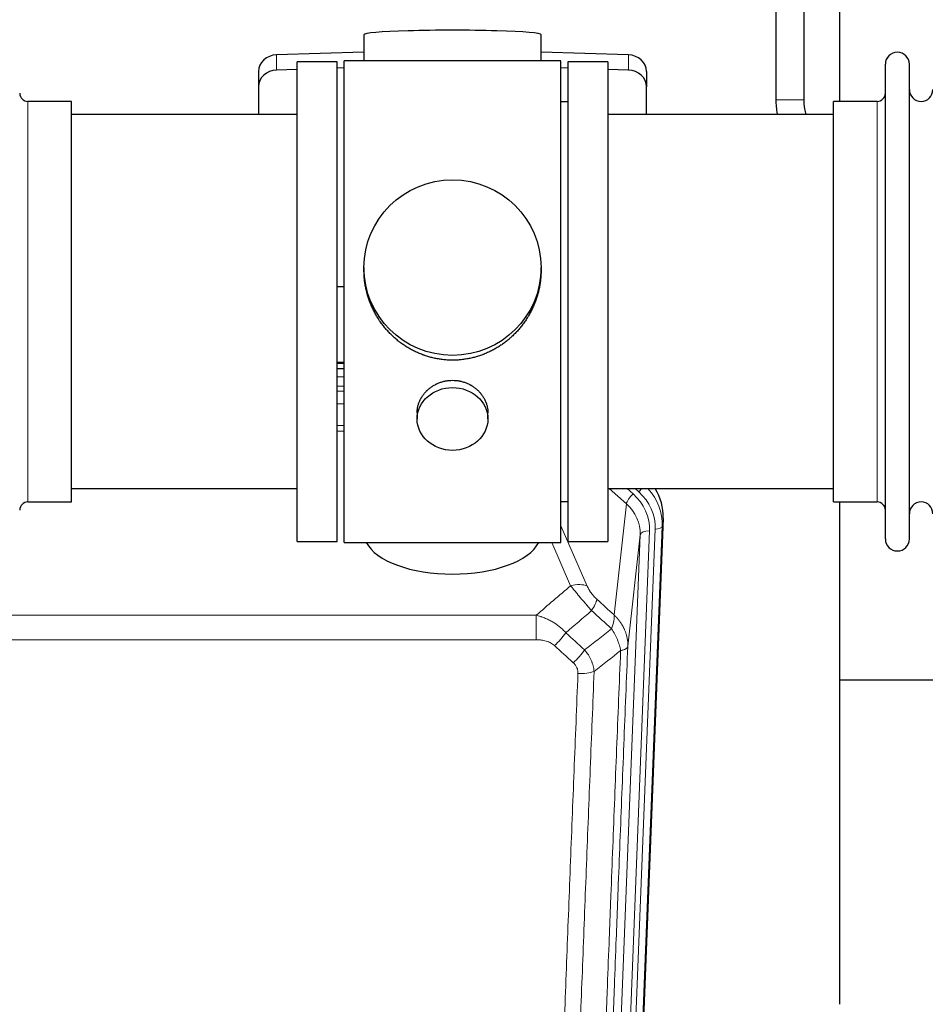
# Model space of a CAD drawing. Header units: inches. Extents: x 0 to 23760, y -13 to 16800.
# Tile 69 of 256: x 6763 to 7148, y 5975 to 6393. Entities that reach past the tile are written whole.
import ezdxf

# ---------------------------------------------------------------- set-up
doc = ezdxf.new("R2010")
doc.units = ezdxf.units.IN
doc.layers.add('1', color=7, linetype='Continuous', true_color=0xffffff)

msp = doc.modelspace()

# ---------------------------------------------------------------- linework, layer by layer
at = {"layer": '1', "color": 2, "linetype": 'Continuous', "lineweight": 25}
for p, q in [((7083.97, 6547.108), (7083.97, 6359.134)), ((7095.97, 6359.134), (7095.97, 6547.108)), ((7111.194, 6358.461), (7111.194, 6397.66)), ((6908.87, 6386.805), (6908.87, 6375.741)), ((6984.198, 6375.742), (6984.198, 6386.805)), ((6908.871, 6379.378), (6871.755, 6378.228)), ((7021.313, 6378.228), (6984.197, 6379.378)), ((6897.534, 6375.311), (6880.534, 6375.311)), ((6880.534, 6171.311), (6880.534, 6375.311)), ((6897.534, 6171.311), (6897.534, 6375.311)), ((6945.246, 6375.741), (6900.534, 6375.741)), ((6900.534, 6170.881), (6900.534, 6375.741)), ((6992.534, 6375.741), (6945.246, 6375.741)), ((6992.534, 6170.881), (6992.534, 6375.741)), ((7012.534, 6375.311), (6995.534, 6375.311)), ((6995.534, 6375.311), (6995.534, 6171.311)), ((7012.534, 6375.311), (7012.534, 6171.311)), ((6864.034, 6371.137), (6864.034, 6364.672)), ((6880.534, 6372.036), (6871.755, 6371.764)), ((6900.534, 6372.655), (6897.535, 6372.563)), ((6995.533, 6372.563), (6992.533, 6372.655)), ((7021.313, 6371.764), (7012.533, 6372.036)), ((7029.034, 6371.137), (7029.034, 6364.672)), ((7130.534, 6362.811), (7130.534, 6374.211)), ((7140.734, 6362.811), (7140.734, 6374.211)), ((6864.034, 6364.672), (6864.034, 6352.811)), ((7029.034, 6352.811), (7029.034, 6364.672)), ((7130.534, 6172.411), (7130.534, 6362.811)), ((7140.734, 6172.411), (7140.734, 6362.811)), ((6784.534, 6358.461), (6766.034, 6358.461)), ((6784.534, 6188.161), (6784.534, 6358.461)), ((7127.034, 6358.461), (7108.534, 6358.461)), ((7108.534, 6348.84), (7108.534, 6358.461)), ((6995.534, 6358.311), (6992.534, 6358.311)), ((6880.534, 6352.811), (6784.534, 6352.811)), ((7108.534, 6352.811), (7012.534, 6352.811)), ((7108.534, 6188.161), (7108.534, 6348.84)), ((6908.894, 6287.8), (6908.894, 6286.663)), ((6984.173, 6286.662), (6984.173, 6287.8)), ((6897.535, 6279.801), (6900.534, 6279.708)), ((6900.532, 6247.43), (6897.534, 6247.43)), ((6897.532, 6244.925), (6900.531, 6244.925)), ((6931.486, 6226.027), (6931.486, 6223.443)), ((6961.582, 6223.443), (6961.582, 6226.016)), ((6784.534, 6193.811), (6880.534, 6193.811)), ((7012.534, 6193.811), (7108.534, 6193.811)), ((6766.034, 6188.161), (6784.534, 6188.161)), ((6992.534, 6188.311), (6995.534, 6188.311)), ((7108.534, 6188.161), (7127.034, 6188.161)), ((7111.194, 5974.593), (7111.194, 6188.157)), ((7036.056, 6181.309), (7022.938, 5848.108)), ((6880.534, 6171.311), (6897.534, 6171.311)), ((6900.534, 6170.881), (6992.534, 6170.881)), ((6995.534, 6171.311), (7012.534, 6171.311)), ((7183.131, 6112.437), (7111.122, 6112.437))]:
    msp.add_line(p, q, dxfattribs=at)
at = {"layer": '1', "color": 110, "linetype": 'Continuous', "lineweight": 13}
for p, q in [((6871.755, 6378.228), (6871.755, 6371.764)), ((7021.313, 6378.228), (7021.313, 6371.764)), ((6766.034, 6188.161), (6766.034, 6358.461)), ((7083.97, 6359.134), (7095.97, 6359.134)), ((7127.034, 6348.84), (7127.034, 6358.461)), ((7127.034, 6188.161), (7127.034, 6348.84)), ((6900.532, 6247.04), (6897.534, 6247.04)), ((6897.532, 6241.288), (6900.532, 6241.288)), ((6900.532, 6237.318), (6897.532, 6237.318)), ((6897.532, 6235.227), (6900.531, 6235.227)), ((6900.531, 6229.933), (6897.532, 6229.933)), ((6897.533, 6220.675), (6900.532, 6220.675)), ((6900.532, 6218.23), (6897.533, 6218.23)), ((7020.46, 6187.334), (7013.157, 6193.812)), ((7023.284, 6191.59), (7020.779, 6193.812)), ((7025.676, 6192.426), (7024.113, 6193.812)), ((7015.235, 6140.135), (7020.46, 6187.334)), ((7036.056, 6181.309), (7035.675, 6177.871)), ((6992.534, 6178.064), (7003.808, 6152.385)), ((7030.289, 6175.816), (7017.223, 5843.922)), ((7019.57, 5843.629), (7032.681, 6176.651)), ((7035.675, 6177.871), (7022.564, 5844.849)), ((6996.747, 6152.534), (6988.691, 6170.882)), ((7013.231, 5842.295), (7026.297, 6174.189)), ((7026.297, 6174.189), (7021.05, 6126.783)), ((6748.948, 6140.015), (6982.12, 6140.015)), ((6982.12, 6129.583), (6982.12, 6140.015)), ((6982.12, 6129.583), (6748.948, 6129.583))]:
    msp.add_line(p, q, dxfattribs=at)
at = {"layer": '1', "color": 2, "linetype": 'Continuous', "lineweight": 25}
for centre, radius, start, end in [((7135.634, 6374.211), 5.1, 0, 180), ((7145.734, 6363.461), 5, 180, 0), ((6766.034, 6361.961), 3.5, 180, 270), ((7127.034, 6361.961), 3.5, 270, 0), ((6766.034, 6184.661), 3.5, 90, 180), ((7127.034, 6184.661), 3.5, 0, 90), ((7145.734, 6183.161), 5, 0, 180), ((7135.634, 6172.411), 5.1, 180, 0)]:
    msp.add_arc(centre, radius, start, end, dxfattribs=at)
for centre, major_axis, ratio, start_param, end_param in [((6946.534, 6386.805), (37.664, 0), 0.0504434, 0, 3.1415927), ((6872.034, 6371.137), (8, 0), 0.8870108, 1.6057029, 3.1415927), ((7021.034, 6371.137), (8, 0), 0.8870108, 0, 1.5358897), ((6872.034, 6364.672), (8, 0), 0.8870108, 1.6057029, 3.1415927), ((7021.034, 6364.672), (8, 0), 0.8870108, 0, 1.5358897), ((7009.034, 6182.117), (-27.038, -0.124), 0.8859493, 3.102669, 3.6464193), ((6946.534, 6174.853), (37.64, 0), 0.4617486, 3.372107, 6.0525728)]:
    msp.add_ellipse(centre, major_axis=major_axis, ratio=ratio, start_param=start_param, end_param=end_param, dxfattribs=at)
for centre, major_axis, ratio in [((6946.534, 6287.8), (37.64, 0), 0.9914449), ((6946.534, 6223.443), (-15.048, 0), 0.8870108)]:
    msp.add_ellipse(centre, major_axis=major_axis, ratio=ratio, dxfattribs=at)
at = {"layer": '1', "color": 110, "linetype": 'Continuous', "lineweight": 13}
for centre, major_axis, ratio, start_param, end_param in [((7023.284, 6189.743), (2.654, 2.992), 0.3265056, 1.2180917, 2.7365282), ((7006.27, 6176.534), (-24.034, -0.11), 0.8859493, 3.102669, 3.9217821), ((7025.676, 6193.811), (1.991, 2.244), 0.3265056, 4.3596844, 4.9945095), ((7008.662, 6177.37), (-24.034, -0.11), 0.8859493, 3.102669, 3.9217821), ((7008.662, 6178.755), (27.029, -0.244), 0.8851019, 6.2564288, 6.9740615), ((7006.27, 6174.687), (-20.033, -0.591), 0.8872905, 3.0803315, 3.8994446), ((7030.289, 6173.969), (3.997, -0.157), 0.4614673, 1.5889619, 3.1073983), ((7032.681, 6178.037), (2.998, -0.118), 0.4614673, 4.7305545, 6.248991), ((6996.747, 6146.363), (-9.156, -4.02), 0.5833249, 3.617995, 4.4616661), ((7000.834, 6140.765), (-6.719, -7.407), 0.3029797, 1.994528, 2.7400357), ((6989.878, 6131.378), (-6.736, -7.391), 0.3030979, 1.2497453, 1.9956357), ((6997.887, 6124.085), (6.729, 7.397), 0.3051216, 4.388767, 5.1358022), ((6999.859, 6119.492), (-9.992, 0.404), 0.431453, 1.5882535, 2.3480729)]:
    msp.add_ellipse(centre, major_axis=major_axis, ratio=ratio, start_param=start_param, end_param=end_param, dxfattribs=at)
at = {"layer": '1', "color": 2, "linetype": 'Continuous', "lineweight": 25}
for points, knots in [([(7083.97, 6359.134), (7083.989, 6357.119), (7084.205, 6355.012), (7084.635, 6352.936), (7084.663, 6352.803)], [0, 0, 0, 0, 0.9361938, 1, 1, 1, 1]), ([(7097.003, 6352.787), (7096.716, 6353.613), (7096.157, 6355.7), (7095.959, 6357.835), (7095.969, 6359.134)], [0, 0, 0, 0, 0.4051872, 1, 1, 1, 1]), ([(6946.534, 6248.428), (6945.906, 6248.428), (6944.657, 6248.461), (6942.8, 6248.606), (6940.96, 6248.845), (6939.137, 6249.177), (6937.33, 6249.603), (6936.137, 6249.948), (6935.246, 6250.231), (6934.95, 6250.33), (6934.581, 6250.457), (6934.507, 6250.483), (6934.359, 6250.535), (6934.139, 6250.614), (6933.334, 6250.91), (6932.038, 6251.433), (6930.356, 6252.212), (6928.719, 6253.071), (6927.126, 6254.009), (6925.576, 6255.027), (6924.572, 6255.759), (6923.954, 6256.233), (6923.831, 6256.329), (6923.586, 6256.521), (6923.221, 6256.812), (6922.862, 6257.109), (6922.152, 6257.71), (6921.228, 6258.532), (6919.907, 6259.825), (6918.649, 6261.18), (6917.455, 6262.594), (6916.701, 6263.578), (6916.152, 6264.332), (6915.881, 6264.712), (6915.617, 6265.099), (6915.442, 6265.358), (6915.355, 6265.488), (6914.926, 6266.141), (6914.266, 6267.198), (6913.357, 6268.821), (6912.529, 6270.48), (6911.782, 6272.174), (6911.114, 6273.906), (6910.724, 6275.084), (6910.452, 6275.978), (6910.321, 6276.427), (6910.178, 6276.955), (6910.119, 6277.182), (6910.079, 6277.334), (6910.06, 6277.41), (6909.888, 6278.093), (6909.613, 6279.311), (6909.293, 6281.141), (6909.064, 6282.975), (6908.926, 6284.813), (6908.894, 6286.061), (6908.894, 6286.696), (6908.894, 6286.715)], [0, 0, 0, 0, 0.0312188, 0.0624376, 0.0936563, 0.1248751, 0.1560939, 0.1873127, 0.1873127, 0.2029221, 0.2029221, 0.2068244, 0.2068244, 0.2107268, 0.2185315, 0.2497502, 0.280969, 0.3121878, 0.3434066, 0.3746254, 0.4058442, 0.4058442, 0.4136489, 0.4136489, 0.4214535, 0.4370629, 0.4370629, 0.4682817, 0.4995005, 0.5307193, 0.5619381, 0.5931568, 0.5931568, 0.6087662, 0.6165709, 0.6165709, 0.6243756, 0.6243756, 0.6555944, 0.6868132, 0.718032, 0.7492507, 0.7804695, 0.8116883, 0.8116883, 0.8272977, 0.8351024, 0.8390047, 0.8390047, 0.8429071, 0.8429071, 0.8741259, 0.9053447, 0.9365634, 0.9677822, 0.999001, 1, 1, 1, 1]), ([(6984.173, 6286.71), (6984.173, 6286.697), (6984.174, 6286.07), (6984.142, 6284.829), (6984.005, 6282.989), (6983.776, 6281.151), (6983.563, 6279.928), (6983.379, 6279.011), (6983.298, 6278.629), (6983.21, 6278.247), (6983.175, 6278.095), (6983.157, 6278.019), (6983.102, 6277.79), (6982.916, 6277.03), (6982.54, 6275.678), (6981.954, 6273.91), (6981.286, 6272.175), (6980.536, 6270.475), (6979.703, 6268.808), (6979.093, 6267.719), (6978.694, 6267.045), (6978.613, 6266.911), (6978.451, 6266.644), (6978.204, 6266.245), (6977.952, 6265.852), (6977.438, 6265.072), (6976.73, 6264.053), (6975.602, 6262.581), (6974.408, 6261.167), (6973.146, 6259.811), (6972.261, 6258.945), (6971.579, 6258.31), (6971.234, 6257.996), (6970.883, 6257.687), (6970.647, 6257.483), (6970.528, 6257.382), (6969.934, 6256.879), (6968.967, 6256.101), (6967.469, 6255.012), (6965.925, 6253.999), (6964.335, 6253.063), (6962.697, 6252.205), (6961.572, 6251.684), (6960.717, 6251.314), (6960.286, 6251.134), (6959.85, 6250.962), (6959.631, 6250.877), (6959.558, 6250.849), (6959.412, 6250.794), (6958.755, 6250.545), (6957.505, 6250.114), (6955.723, 6249.599), (6953.922, 6249.176), (6952.104, 6248.844), (6950.267, 6248.606), (6949.03, 6248.509), (6948.097, 6248.461), (6947.63, 6248.442), (6947.083, 6248.432), (6946.848, 6248.429), (6946.691, 6248.428), (6946.612, 6248.428), (6946.534, 6248.428)], [0, 0, 0, 0, 0.0006246, 0.0318551, 0.0630856, 0.0943161, 0.1255465, 0.1255465, 0.1411618, 0.1450656, 0.1450656, 0.1489694, 0.1489694, 0.156777, 0.1880075, 0.219238, 0.2504685, 0.2816989, 0.3129294, 0.3441599, 0.3441599, 0.3519675, 0.3519675, 0.3597751, 0.3753904, 0.3753904, 0.4066209, 0.4378513, 0.4690818, 0.5003123, 0.5315428, 0.5315428, 0.547158, 0.5549656, 0.5549656, 0.5627733, 0.5627733, 0.5940037, 0.6252342, 0.6564647, 0.6876952, 0.7189257, 0.7501562, 0.7501562, 0.7657714, 0.773579, 0.773579, 0.7774828, 0.7774828, 0.7813866, 0.8126171, 0.8438476, 0.8750781, 0.9063086, 0.937539, 0.9687695, 0.9687695, 0.9843848, 0.9921924, 0.9960962, 0.9960962, 1, 1, 1, 1]), ([(6931.486, 6226.025), (6931.486, 6226.455), (6931.51, 6226.888), (6931.57, 6227.434), (6931.584, 6227.545), (6931.614, 6227.765), (6931.664, 6228.095), (6931.728, 6228.423), (6931.872, 6229.075), (6931.991, 6229.505), (6932.276, 6230.356), (6932.441, 6230.777), (6932.724, 6231.401), (6932.824, 6231.608), (6932.957, 6231.865), (6932.984, 6231.917), (6933.038, 6232.019), (6933.121, 6232.172), (6933.206, 6232.323), (6933.497, 6232.823), (6933.75, 6233.211), (6934.294, 6233.964), (6934.585, 6234.329), (6935.052, 6234.859), (6935.213, 6235.032), (6935.461, 6235.288), (6935.587, 6235.415), (6935.716, 6235.54), (6935.802, 6235.623), (6935.846, 6235.664), (6936.24, 6236.033), (6936.605, 6236.343), (6937.363, 6236.928), (6937.756, 6237.203), (6938.57, 6237.717), (6938.991, 6237.957), (6939.536, 6238.233), (6939.645, 6238.287), (6939.867, 6238.393), (6939.978, 6238.445), (6940.314, 6238.596), (6940.54, 6238.691), (6941.223, 6238.96), (6941.685, 6239.118), (6942.623, 6239.39), (6943.099, 6239.504), (6943.823, 6239.642), (6944.066, 6239.683), (6944.433, 6239.735), (6944.556, 6239.751), (6944.741, 6239.773), (6944.803, 6239.78), (6944.927, 6239.793), (6944.988, 6239.799), (6945.544, 6239.852), (6946.037, 6239.875), (6947.019, 6239.875), (6947.509, 6239.853), (6948.487, 6239.761), (6948.974, 6239.693), (6949.582, 6239.578), (6949.704, 6239.553), (6949.946, 6239.501), (6950.309, 6239.419), (6950.666, 6239.325), (6951.373, 6239.121), (6951.835, 6238.964), (6952.74, 6238.608), (6953.184, 6238.409), (6953.836, 6238.079), (6954.051, 6237.964), (6954.37, 6237.784), (6954.476, 6237.722), (6954.685, 6237.597), (6954.789, 6237.533), (6955.302, 6237.209), (6955.697, 6236.934), (6956.454, 6236.35), (6956.817, 6236.042), (6957.511, 6235.394), (6957.842, 6235.054), (6958.197, 6234.653), (6958.236, 6234.608), (6958.313, 6234.518), (6958.429, 6234.383), (6958.691, 6234.064), (6958.903, 6233.784), (6959.313, 6233.218), (6959.565, 6232.831), (6960.028, 6232.038), (6960.238, 6231.631), (6960.523, 6231.007), (6960.612, 6230.797), (6960.738, 6230.477), (6960.779, 6230.371), (6960.857, 6230.157), (6960.894, 6230.05), (6961.074, 6229.515), (6961.193, 6229.084), (6961.386, 6228.218), (6961.458, 6227.783), (6961.532, 6227.126), (6961.55, 6226.907), (6961.569, 6226.577), (6961.576, 6226.412), (6961.579, 6226.247), (6961.581, 6226.136), (6961.581, 6226.081), (6961.582, 6226.023), (6961.582, 6226.021), (6961.582, 6226.018)], [0, 0, 0, 0, 0.0308202, 0.0308202, 0.0386347, 0.0386347, 0.0464491, 0.062078, 0.062078, 0.0933358, 0.0933358, 0.1245936, 0.1245936, 0.1402226, 0.1402226, 0.1441298, 0.1441298, 0.148037, 0.1558515, 0.1558515, 0.1871093, 0.1871093, 0.2183671, 0.2183671, 0.233996, 0.233996, 0.2418105, 0.2457177, 0.2457177, 0.2496249, 0.2496249, 0.2808827, 0.2808827, 0.3121405, 0.3121405, 0.3433983, 0.3433983, 0.3512128, 0.3512128, 0.3590273, 0.3590273, 0.3746562, 0.3746562, 0.405914, 0.405914, 0.4371718, 0.4371718, 0.4528007, 0.4528007, 0.4606152, 0.4606152, 0.4645224, 0.4645224, 0.4684296, 0.4684296, 0.4996874, 0.4996874, 0.5309452, 0.5309452, 0.5622031, 0.5622031, 0.5700175, 0.5700175, 0.577832, 0.5934609, 0.5934609, 0.6247187, 0.6247187, 0.6559765, 0.6559765, 0.6716054, 0.6716054, 0.6794199, 0.6794199, 0.6872343, 0.6872343, 0.7184921, 0.7184921, 0.7497499, 0.7497499, 0.7810078, 0.7810078, 0.784915, 0.784915, 0.7888222, 0.7966367, 0.8122656, 0.8122656, 0.8435234, 0.8435234, 0.8747812, 0.8747812, 0.8904101, 0.8904101, 0.8982246, 0.8982246, 0.906039, 0.906039, 0.9372968, 0.9372968, 0.9685546, 0.9685546, 0.9841835, 0.9841835, 0.991998, 0.9959052, 0.9959052, 0.9998125, 0.9998125, 1, 1, 1, 1])]:
    msp.add_open_spline(points, degree=3, knots=knots, dxfattribs=at)
at = {"layer": '1', "color": 110, "linetype": 'Continuous', "lineweight": 13}
for points in [[(6982.12, 6140.015), (6986.992, 6144.19), (6991.868, 6148.364), (6996.747, 6152.534)], [(7007.895, 6146.787), (7010.342, 6144.567), (7012.788, 6142.35), (7015.235, 6140.135)], [(7005.642, 6141.954), (7001.991, 6138.826), (6998.343, 6135.695), (6994.696, 6132.564)], [(7014.129, 6134.248), (7011.3, 6136.815), (7008.471, 6139.383), (7005.642, 6141.954)], [(6994.696, 6132.564), (6997.367, 6130.125), (7000.038, 6127.688), (7002.71, 6125.253)], [(7002.71, 6125.253), (7006.518, 6128.247), (7010.325, 6131.245), (7014.129, 6134.248)], [(6997.887, 6119.786), (6995.217, 6122.225), (6992.548, 6124.665), (6989.878, 6127.108)], [(7017.994, 6125.002), (7014.245, 6122.042), (7010.495, 6119.087), (7006.742, 6116.135)]]:
    msp.add_open_spline(points, degree=3, dxfattribs=at)
for points, knots in [([(6996.747, 6152.534), (6997.069, 6152.134), (6997.399, 6151.725), (6998.076, 6150.892), (6998.424, 6150.467), (6998.958, 6149.819), (6999.138, 6149.6), (6999.411, 6149.269), (6999.503, 6149.159), (6999.641, 6148.992), (6999.688, 6148.936), (6999.781, 6148.824), (6999.827, 6148.768), (7000.245, 6148.266), (7000.996, 6147.368), (7001.761, 6146.462), (7002.34, 6145.78), (7002.534, 6145.553), (7002.826, 6145.21), (7002.924, 6145.096), (7003.07, 6144.925), (7003.119, 6144.867), (7003.217, 6144.753), (7003.266, 6144.696), (7003.707, 6144.183), (7004.096, 6143.731), (7004.872, 6142.836), (7005.258, 6142.393), (7005.642, 6141.954)], [0, 0, 0, 0, 0.125, 0.125, 0.25, 0.25, 0.3125, 0.3125, 0.34375, 0.34375, 0.359375, 0.359375, 0.375, 0.375, 0.5, 0.625, 0.625, 0.6875, 0.6875, 0.71875, 0.71875, 0.734375, 0.734375, 0.75, 0.75, 0.875, 0.875, 1, 1, 1, 1]), ([(7007.895, 6146.787), (7007.676, 6146.986), (7007.46, 6147.192), (7007.034, 6147.622), (7006.824, 6147.844), (7006.566, 6148.133), (7006.515, 6148.191), (7006.413, 6148.308), (7006.262, 6148.484), (7006.116, 6148.661), (7005.83, 6149.018), (7005.647, 6149.258), (7005.297, 6149.743), (7005.13, 6149.988), (7004.951, 6150.266), (7004.931, 6150.297), (7004.891, 6150.359), (7004.833, 6150.451), (7004.7, 6150.666), (7004.593, 6150.849), (7004.385, 6151.211), (7004.257, 6151.45), (7004.019, 6151.921), (7003.909, 6152.154), (7003.808, 6152.385)], [0, 0, 0, 0, 0.125, 0.125, 0.25, 0.25, 0.28125, 0.28125, 0.3125, 0.375, 0.375, 0.5, 0.5, 0.625, 0.625, 0.640625, 0.640625, 0.65625, 0.6875, 0.75, 0.75, 0.875, 0.875, 1, 1, 1, 1]), ([(6982.12, 6140.015), (6982.717, 6139.863), (6983.385, 6139.669), (6984.049, 6139.449), (6984.196, 6139.399), (6984.27, 6139.374), (6984.49, 6139.298), (6984.637, 6139.245), (6985.075, 6139.085), (6985.364, 6138.974), (6986.226, 6138.624), (6986.791, 6138.372), (6987.904, 6137.827), (6988.451, 6137.534), (6989.257, 6137.064), (6989.656, 6136.821), (6990.05, 6136.566), (6990.246, 6136.436), (6990.311, 6136.393), (6990.441, 6136.305), (6990.506, 6136.261), (6991.085, 6135.861), (6991.581, 6135.49), (6992.536, 6134.712), (6992.995, 6134.307), (6993.875, 6133.462), (6994.295, 6133.022), (6994.696, 6132.564)], [0, 0, 0, 0, 0.125, 0.140625, 0.140625, 0.15625, 0.15625, 0.1875, 0.1875, 0.25, 0.25, 0.375, 0.375, 0.5, 0.5, 0.5625, 0.59375, 0.59375, 0.609375, 0.609375, 0.625, 0.625, 0.75, 0.75, 0.875, 0.875, 1, 1, 1, 1]), ([(7015.235, 6140.135), (7015.281, 6139.762), (7015.29, 6139.351), (7015.25, 6138.686), (7015.227, 6138.456), (7015.164, 6137.982), (7015.124, 6137.738), (7015.028, 6137.237), (7014.971, 6136.98), (7014.842, 6136.456), (7014.77, 6136.189), (7014.611, 6135.646), (7014.524, 6135.371), (7014.336, 6134.814), (7014.236, 6134.532), (7014.129, 6134.248)], [0, 0, 0, 0, 0.25, 0.25, 0.375, 0.375, 0.5, 0.5, 0.625, 0.625, 0.75, 0.75, 0.875, 0.875, 1, 1, 1, 1]), ([(7015.235, 6140.135), (7015.252, 6140.118), (7015.286, 6140.084), (7015.338, 6140.034), (7015.389, 6139.983), (7015.44, 6139.932), (7015.491, 6139.881), (7015.542, 6139.83), (7015.592, 6139.779), (7015.643, 6139.727), (7015.693, 6139.675), (7015.743, 6139.624), (7015.793, 6139.572), (7015.843, 6139.519), (7015.892, 6139.467), (7015.942, 6139.414), (7015.991, 6139.362), (7016.04, 6139.309), (7016.089, 6139.256), (7016.138, 6139.202), (7016.187, 6139.149), (7016.235, 6139.095), (7016.283, 6139.042), (7016.331, 6138.988), (7016.379, 6138.934), (7016.427, 6138.879), (7016.475, 6138.825), (7016.522, 6138.77), (7016.569, 6138.716), (7016.616, 6138.661), (7016.663, 6138.606), (7016.71, 6138.55), (7016.756, 6138.495), (7016.803, 6138.439), (7016.849, 6138.384), (7016.895, 6138.328), (7016.94, 6138.272), (7016.986, 6138.215), (7017.031, 6138.159), (7017.076, 6138.102), (7017.121, 6138.046), (7017.166, 6137.989), (7017.211, 6137.932), (7017.255, 6137.874), (7017.299, 6137.817), (7017.343, 6137.76), (7017.387, 6137.702), (7017.431, 6137.644), (7017.474, 6137.586), (7017.517, 6137.528), (7017.56, 6137.47), (7017.603, 6137.411), (7017.645, 6137.352), (7017.688, 6137.294), (7017.73, 6137.235), (7017.772, 6137.176), (7017.813, 6137.116), (7017.855, 6137.057), (7017.896, 6136.997), (7017.937, 6136.938), (7017.978, 6136.878), (7018.019, 6136.818), (7018.059, 6136.758), (7018.099, 6136.697), (7018.139, 6136.637), (7018.179, 6136.576), (7018.219, 6136.516), (7018.258, 6136.455), (7018.297, 6136.394), (7018.336, 6136.332), (7018.374, 6136.271), (7018.413, 6136.21), (7018.451, 6136.148), (7018.489, 6136.086), (7018.527, 6136.024), (7018.564, 6135.962), (7018.601, 6135.9), (7018.638, 6135.838), (7018.675, 6135.775), (7018.711, 6135.713), (7018.748, 6135.65), (7018.784, 6135.587), (7018.82, 6135.524), (7018.855, 6135.461), (7018.89, 6135.398), (7018.926, 6135.334), (7018.96, 6135.271), (7018.995, 6135.207), (7019.029, 6135.143), (7019.063, 6135.079), (7019.097, 6135.015), (7019.131, 6134.951), (7019.164, 6134.886), (7019.197, 6134.822), (7019.23, 6134.757), (7019.263, 6134.692), (7019.295, 6134.628), (7019.327, 6134.563), (7019.359, 6134.497), (7019.39, 6134.432), (7019.422, 6134.367), (7019.453, 6134.301), (7019.483, 6134.236), (7019.514, 6134.17), (7019.544, 6134.104), (7019.574, 6134.038), (7019.604, 6133.972), (7019.633, 6133.906), (7019.831, 6133.455), (7020.165, 6132.605), (7020.554, 6131.337), (7020.84, 6130.038), (7021.017, 6128.715), (7021.061, 6127.789), (7021.06, 6127.264), (7021.059, 6127.144), (7021.057, 6127.024), (7021.054, 6126.903), (7021.051, 6126.823), (7021.05, 6126.783)], [0, 0, 0, 0, 0.0045083, 0.0090195, 0.0135338, 0.0180512, 0.0225715, 0.0270949, 0.0316214, 0.0361509, 0.0406834, 0.0452189, 0.0497575, 0.0542992, 0.0588439, 0.0633916, 0.0679424, 0.0724963, 0.0770532, 0.0816132, 0.0861762, 0.0907423, 0.0953114, 0.0998837, 0.104459, 0.1090373, 0.1136188, 0.1182033, 0.1227909, 0.1273815, 0.1319753, 0.1365721, 0.141172, 0.145775, 0.1503811, 0.1549903, 0.1596025, 0.1642179, 0.1688364, 0.1734579, 0.1780826, 0.1827103, 0.1873412, 0.1919752, 0.1966123, 0.2012524, 0.2058957, 0.2105422, 0.2151917, 0.2198443, 0.2245001, 0.229159, 0.233821, 0.2384861, 0.2431544, 0.2478258, 0.2525003, 0.2571779, 0.2618587, 0.2665427, 0.2712297, 0.2759199, 0.2806133, 0.2853097, 0.2900094, 0.2947122, 0.2994181, 0.3041272, 0.3088394, 0.3135548, 0.3182733, 0.322995, 0.3277199, 0.3324479, 0.3371791, 0.3419135, 0.346651, 0.3513917, 0.3561355, 0.3608826, 0.3656328, 0.3703861, 0.3751427, 0.3799024, 0.3846654, 0.3894315, 0.3942008, 0.3989732, 0.4037489, 0.4085278, 0.4133098, 0.4180951, 0.4228835, 0.4276751, 0.43247, 0.437268, 0.4420692, 0.4468737, 0.4516813, 0.4564922, 0.4613063, 0.4661235, 0.470944, 0.4757677, 0.4805947, 0.4854248, 0.4902582, 0.4950947, 0.4999345, 0.5888915, 0.6791125, 0.7706071, 0.8633844, 0.9574535, 0.965938, 0.9744348, 0.9829441, 0.9914659, 1, 1, 1, 1]), ([(7014.129, 6134.248), (7014.632, 6133.5), (7015.094, 6132.733), (7015.721, 6131.571), (7015.918, 6131.182), (7016.29, 6130.401), (7016.465, 6130.01), (7016.953, 6128.836), (7017.23, 6128.054), (7017.687, 6126.51), (7017.866, 6125.747), (7017.994, 6125.002)], [0, 0, 0, 0, 0.25, 0.25, 0.375, 0.375, 0.5, 0.5, 0.75, 0.75, 1, 1, 1, 1]), ([(6982.12, 6129.583), (6982.474, 6129.583), (6982.827, 6129.573), (6983.268, 6129.546), (6983.356, 6129.54), (6983.532, 6129.526), (6983.62, 6129.519), (6983.884, 6129.494), (6984.059, 6129.475), (6984.581, 6129.408), (6984.925, 6129.351), (6985.608, 6129.212), (6985.946, 6129.129), (6986.613, 6128.935), (6986.943, 6128.823), (6987.309, 6128.679), (6987.349, 6128.662), (6987.43, 6128.629), (6987.551, 6128.579), (6987.828, 6128.457), (6988.06, 6128.343), (6988.514, 6128.105), (6988.806, 6127.93), (6989.362, 6127.546), (6989.628, 6127.337), (6989.878, 6127.108)], [0, 0, 0, 0, 0.125, 0.125, 0.15625, 0.15625, 0.1875, 0.1875, 0.25, 0.25, 0.375, 0.375, 0.5, 0.5, 0.625, 0.625, 0.640625, 0.640625, 0.65625, 0.6875, 0.75, 0.75, 0.875, 0.875, 1, 1, 1, 1]), ([(7002.71, 6125.253), (7003, 6124.909), (7003.277, 6124.558), (7003.606, 6124.11), (7003.671, 6124.02), (7003.799, 6123.839), (7003.862, 6123.748), (7004.049, 6123.475), (7004.169, 6123.292), (7004.519, 6122.738), (7004.953, 6121.992), (7005.326, 6121.229), (7005.582, 6120.65), (7005.663, 6120.456), (7005.779, 6120.163), (7005.817, 6120.065), (7005.89, 6119.869), (7005.926, 6119.771), (7006.098, 6119.28), (7006.219, 6118.888), (7006.426, 6118.102), (7006.6, 6117.316), (7006.706, 6116.529), (7006.742, 6116.135)], [0, 0, 0, 0, 0.125, 0.125, 0.15625, 0.15625, 0.1875, 0.1875, 0.25, 0.25, 0.375, 0.5, 0.5, 0.5625, 0.5625, 0.59375, 0.59375, 0.625, 0.625, 0.75, 0.75, 0.875, 1, 1, 1, 1]), ([(7005.765, 5801.106), (7005.821, 5802.718), (7005.877, 5804.332), (7005.989, 5807.561), (7006.157, 5812.408), (7006.553, 5823.743), (7006.896, 5833.502), (7007.59, 5853.079), (7008.53, 5879.335), (7009.988, 5919.18), (7010.993, 5946.051), (7011.567, 5961.252), (7011.63, 5962.942), (7011.759, 5966.325), (7011.951, 5971.402), (7012.402, 5983.273), (7012.794, 5993.487), (7013.122, 6002.022), (7013.188, 6003.73), (7013.32, 6007.148), (7013.519, 6012.278), (7013.984, 6024.27), (7014.386, 6034.586), (7015.198, 6055.268), (7016.295, 6082.976), (7017.423, 6110.949), (7017.994, 6125.002)], [0, 0, 0, 0, 0.015625, 0.015625, 0.03125, 0.0625, 0.125, 0.125, 0.25, 0.375, 0.5, 0.5, 0.515625, 0.515625, 0.53125, 0.5625, 0.625, 0.625, 0.640625, 0.640625, 0.65625, 0.6875, 0.75, 0.75, 0.875, 1, 1, 1, 1]), ([(7021.05, 6126.783), (7020.48, 6112.783), (7019.355, 6084.915), (7018.261, 6057.312), (7017.452, 6036.708), (7017.05, 6026.431), (7016.586, 6014.484), (7016.389, 6009.373), (7016.257, 6005.968), (7016.191, 6004.266), (7015.864, 5995.764), (7015.473, 5985.588), (7015.023, 5973.763), (7014.831, 5968.705), (7014.703, 5965.335), (7014.64, 5963.651), (7014.067, 5948.507), (7013.066, 5921.739), (7011.611, 5882.045), (7010.205, 5842.811), (7009.299, 5816.962), (7008.854, 5804.115)], [0, 0, 0, 0, 0.125, 0.25, 0.25, 0.3125, 0.34375, 0.359375, 0.359375, 0.375, 0.375, 0.4375, 0.46875, 0.484375, 0.484375, 0.5, 0.5, 0.625, 0.75, 0.875, 1, 1, 1, 1]), ([(7017.994, 6125.002), (7018.221, 6125.039), (7018.437, 6125.081), (7018.847, 6125.177), (7019.041, 6125.23), (7019.405, 6125.346), (7019.575, 6125.409), (7019.89, 6125.545), (7020.034, 6125.618), (7020.295, 6125.771), (7020.412, 6125.852), (7020.618, 6126.021), (7020.707, 6126.109), (7020.93, 6126.384), (7021.02, 6126.579), (7021.05, 6126.783)], [0, 0, 0, 0, 0.125, 0.125, 0.25, 0.25, 0.375, 0.375, 0.5, 0.5, 0.625, 0.625, 0.75, 0.75, 1, 1, 1, 1]), ([(7006.742, 6116.135), (7006.184, 6102.322), (7005.082, 6074.827), (7003.472, 6033.975), (7002.429, 6007.001), (7001.657, 5986.868), (7001.274, 5976.826), (7000.895, 5966.821), (7000.644, 5960.159), (7000.518, 5956.832), (6999.894, 5940.218), (6999.402, 5926.998), (6998.676, 5907.273), (6998.436, 5900.718), (6997.959, 5887.643), (6997.723, 5881.125), (6997.02, 5861.627), (6996.098, 5835.78), (6995.207, 5810.235), (6994.768, 5797.538)], [0, 0, 0, 0, 0.125, 0.25, 0.375, 0.375, 0.4375, 0.46875, 0.46875, 0.5, 0.5, 0.625, 0.625, 0.6875, 0.6875, 0.75, 0.75, 0.875, 1, 1, 1, 1]), ([(6997.887, 6119.786), (6998.054, 6119.634), (6998.211, 6119.475), (6998.398, 6119.268), (6998.434, 6119.226), (6998.506, 6119.142), (6998.542, 6119.099), (6998.646, 6118.969), (6998.713, 6118.882), (6998.906, 6118.616), (6999.14, 6118.251), (6999.331, 6117.866), (6999.457, 6117.569), (6999.496, 6117.469), (6999.55, 6117.317), (6999.568, 6117.266), (6999.601, 6117.164), (6999.617, 6117.112), (6999.693, 6116.855), (6999.741, 6116.648), (6999.814, 6116.231), (6999.839, 6116.022), (6999.865, 6115.6), (6999.868, 6115.388), (6999.859, 6115.174)], [0, 0, 0, 0, 0.125, 0.125, 0.15625, 0.15625, 0.1875, 0.1875, 0.25, 0.25, 0.375, 0.5, 0.5, 0.5625, 0.5625, 0.59375, 0.59375, 0.625, 0.625, 0.75, 0.75, 0.875, 0.875, 1, 1, 1, 1]), ([(6987.901, 5796.172), (6988.338, 5808.885), (6989.229, 5834.463), (6990.149, 5860.343), (6990.851, 5879.866), (6991.087, 5886.392), (6991.563, 5899.483), (6991.803, 5906.047), (6992.528, 5925.796), (6993.02, 5939.033), (6993.643, 5955.669), (6993.768, 5959), (6994.02, 5965.67), (6994.398, 5975.688), (6994.781, 5985.743), (6995.551, 6005.901), (6996.593, 6032.91), (6998.201, 6073.814), (6999.302, 6101.344), (6999.859, 6115.174)], [0, 0, 0, 0, 0.125, 0.25, 0.25, 0.3125, 0.3125, 0.375, 0.375, 0.5, 0.5, 0.53125, 0.53125, 0.5625, 0.625, 0.625, 0.75, 0.875, 1, 1, 1, 1])]:
    msp.add_open_spline(points, degree=3, knots=knots, dxfattribs=at)

doc.saveas('drawing.dxf')
